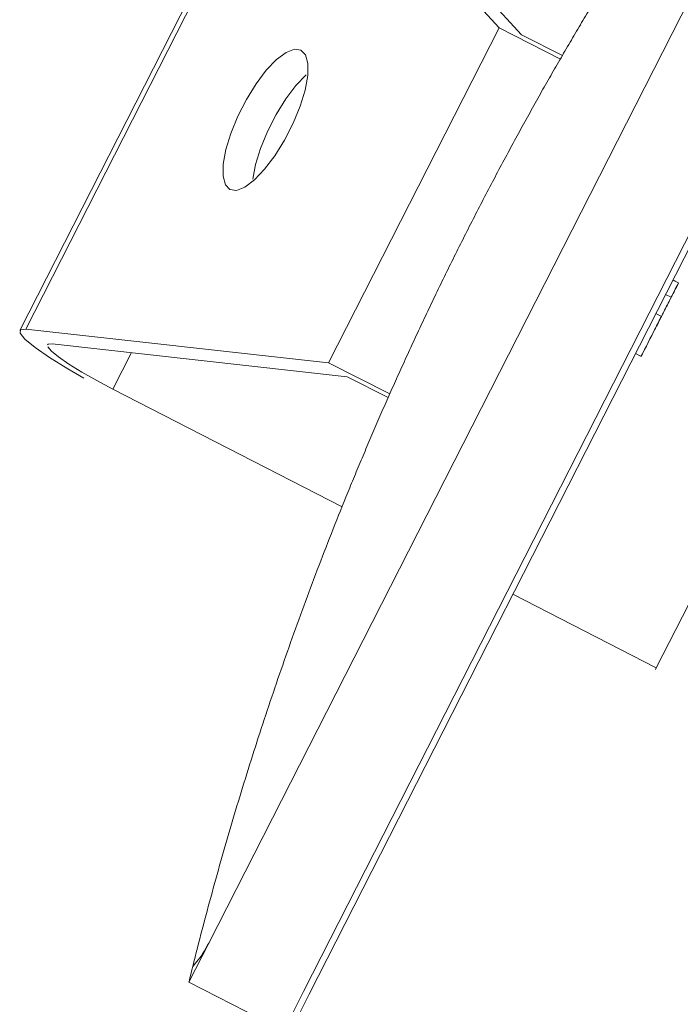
# Model space of a CAD drawing. Header units: millimetres. Extents: x 256092 to 341172, y 103077 to 145077.
# Tile 131 of 139: x 328436 to 328647, y 138528 to 138842. Entities that reach past the tile are written whole.
import ezdxf

# ---------------------------------------------------------------- set-up
doc = ezdxf.new("R2010")
doc.units = ezdxf.units.MM
doc.layers.add('MÖÖBEL', color=30, linetype='Continuous', lineweight=18)
doc.layers.add('Q-SPCQ', color=250, linetype='Continuous', lineweight=9)

# ---------------------------------------------------------------- blocks, each defined once
blk = doc.blocks.new('Speciality-Electrical-Apple-iMac - Speciality-Electrical-Apple-iMac-V56-3_ k sisustuse plaan')
at = {"layer": 'Q-SPCQ'}
for p, q in [((95.55, 142.52), (-95.55, 142.52)), ((-94.24, 140.95), (-60, 50)), ((94.24, 140.95), (-94.24, 140.95)), ((60, 50), (94.24, 140.95)), ((-61.27, 42.63), (-94.62, 131.4)), ((94.62, 131.4), (61.27, 42.63)), ((-98.73, 107.52), (-99, 25.23)), ((-85.65, 107.52), (-98.73, 107.52)), ((-60, 50), (60, 50)), ((-60, 50), (-60, 28.02)), ((60, 28.02), (60, 50)), ((-61.27, 27.94), (-61.27, 42.63)), ((61.27, 42.63), (61.27, 27.94)), ((-242.49, 0), (-256.5, 0)), ((-256.5, 0), (-256.5, -34)), ((-256.5, 0), (-242.49, 0)), ((242.49, 0), (-242.49, 0)), ((-242.49, 0), (242.49, 0)), ((-256.5, -34), (-242.49, -34)), ((-256.5, -34), (-242.49, -34)), ((-242.49, -34), (242.49, -34)), ((-242.49, -34), (242.49, -34)), ((-242.49, -36), (-256.5, -36)), ((242.49, -36), (-242.49, -36)), ((-99.2, -36), (-99.37, -87.44)), ((-12.93, -36), (-12.93, -38)), ((1.42, -36), (1.42, -38)), ((8.23, -38), (8.23, -36)), ((13.4, -38), (13.4, -36)), ((13.45, -36), (13.45, -38)), ((8.23, -38), (1.42, -38)), ((1.42, -38), (8.23, -38)), ((13.45, -38), (7.27, -38)), ((7.27, -38), (13.4, -38)), ((-99.37, -87.44), (-100, -87.44)), ((99.37, -87.44), (-99.37, -87.44))]:
    blk.add_line(p, q, dxfattribs=at)
at = {"layer": 'Q-SPCQ', "flags": 128}
for points in [[(-99.82, 117.42), (-99.52, 123.3), (-98.95, 130.11), (-98.19, 135.69), (-97.29, 139.74), (-96.3, 142.03), (-95.26, 142.44), (-94.24, 140.95)], [(-96.08, 132.17), (-96.8, 130.53), (-97.44, 127.64), (-97.98, 123.66), (-98.39, 118.79), (-98.64, 113.31), (-98.73, 107.52)], [(-94.62, 131.4), (-95.34, 132.46), (-95.55, 132.52)], [(-25, 103.13), (-24.27, 105.14), (-22.14, 107.04), (-18.71, 108.72), (-14.2, 110.07), (-8.87, 111.01), (-3.01, 111.5), (3.01, 111.5), (8.87, 111.01), (14.2, 110.07), (18.71, 108.72), (22.14, 107.04), (24.27, 105.14), (25, 103.13)], [(25, 103.13), (24.27, 101.11), (22.14, 99.21), (18.71, 97.53), (14.2, 96.19), (8.87, 95.24), (3.01, 94.75), (-3.01, 94.75), (-8.87, 95.24), (-14.2, 96.19), (-18.71, 97.53), (-22.14, 99.21), (-24.27, 101.11), (-25, 103.13)], [(18.71, 98.09), (14.2, 99.44), (8.87, 100.39), (3.01, 100.88), (-3.01, 100.88), (-8.87, 100.39), (-14.2, 99.44), (-18.71, 98.09)]]:
    blk.add_lwpolyline(points, dxfattribs=at)
at = {"layer": 'Q-SPCQ'}
for points, knots in [([(-251.45, 1.17), (-243.56, 2.98), (-227.73, 6.44), (-203.87, 11.11), (-179.88, 15.26), (-155.73, 18.91), (-131.37, 22.05), (-110.81, 24.24), (-96.23, 25.55), (-87.83, 26.23), (-81.46, 26.71), (-75.06, 27.16), (-68.62, 27.57), (-62.12, 27.95), (-55.53, 28.3), (-48.86, 28.61), (-42.12, 28.88), (-35.3, 29.12), (-28.41, 29.31), (-21.4, 29.47), (-14.28, 29.58), (-7.12, 29.65), (0, 29.67), (7.12, 29.65), (14.29, 29.58), (21.41, 29.47), (28.43, 29.31), (35.32, 29.12), (42.13, 28.88), (48.87, 28.61), (55.53, 28.3), (62.12, 27.95), (68.62, 27.57), (75.06, 27.16), (81.46, 26.71), (87.83, 26.23), (96.23, 25.55), (110.82, 24.24), (131.37, 22.05), (155.73, 18.91), (179.88, 15.26), (203.87, 11.11), (227.73, 6.44), (243.56, 2.98), (251.45, 1.17)], [0, 0, 0, 0, 0.05, 0.1, 0.15, 0.2, 0.25, 0.3, 0.325, 0.3375, 0.35, 0.3625, 0.375, 0.3875, 0.4, 0.4125, 0.425, 0.4375, 0.45, 0.4625, 0.475, 0.4875, 0.5, 0.5125, 0.525, 0.5375, 0.55, 0.5625, 0.575, 0.5875, 0.6, 0.6125, 0.625, 0.6375, 0.65, 0.6625, 0.675, 0.7, 0.75, 0.8, 0.85, 0.9, 0.95, 1, 1, 1, 1]), ([(1.42, -38), (-0.73, -38), (-4.98, -38), (-17.69, -38), (-5.54, -38), (-1.44, -38), (0.79, -38), (1.42, -38)], [0, 0, 0, 0, 0.0431021, 0.1228068, 0.2006926, 0.2534209, 0.2669599, 0.2669599, 0.2669599, 0.2669599]), ([(1.42, -38), (2.05, -38), (4.27, -38), (7.31, -38), (11.93, -38), (13.45, -38)], [0, 0, 0, 0, 0.013539, 0.0662673, 0.1069028, 0.1069028, 0.1069028, 0.1069028]), ([(13.4, -38), (11.58, -38), (6.64, -38), (3.56, -38), (1.42, -38)], [0.17795852, 0.17795852, 0.17795852, 0.17795852, 0.22385776, 0.26695985, 0.26695985, 0.26695985, 0.26695985])]:
    blk.add_open_spline(points, degree=3, knots=knots, dxfattribs=at)
for points in [[(-256.5, 0), (-256.5, 0), (-255.57, 0.22), (-253.01, 0.81), (-251.45, 1.17)], [(-251.45, 1.17), (-253.01, 0.81), (-254.29, 0.51), (-255.16, 0.31)], [(-242.49, 0), (-243.58, 0), (-245.76, 0.09), (-248.84, 0.51), (-250.64, 0.92), (-251.45, 1.17)], [(-251.45, 1.17), (-250.64, 0.92), (-248.84, 0.51), (-246.79, 0.23), (-245.73, 0.14)], [(-245.53, 0.12), (-244.54, 0.04), (-243.51, 0), (-242.49, 0)]]:
    blk.add_open_spline(points, degree=3, dxfattribs=at)

msp = doc.modelspace()

# ---------------------------------------------------------------- block references
at = {"layer": 'MÖÖBEL', "rotation": 63.02050317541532}
msp.add_blockref('Speciality-Electrical-Apple-iMac - Speciality-Electrical-Apple-iMac-V56-3_ k sisustuse plaan', (328606.79, 138763.71), dxfattribs=at)

doc.saveas('drawing.dxf')
